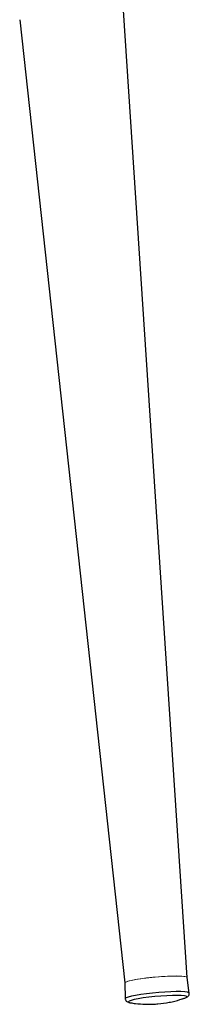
# Model space of a CAD drawing. Header units: millimetres. Extents: x 76 to 204, y 91 to 184.
# Tile 13 of 21: x 195.91 to 198.35, y 90.92 to 105.08. Entities that reach past the tile are written whole.
import ezdxf

# ---------------------------------------------------------------- set-up
doc = ezdxf.new("R2010")
doc.units = ezdxf.units.MM

msp = doc.modelspace()

# ---------------------------------------------------------------- linework, layer by layer
at = {"color": 7, "linetype": 'Continuous', "lineweight": 25}
for p, q in [((198.319, 91.305), (197.404, 105.206)), ((195.91, 105.075), (197.422, 91.226)), ((197.422, 91.227), (197.429, 91)), ((198.351, 91.08), (198.319, 91.305)), ((197.498, 90.942), (197.506, 90.94))]:
    msp.add_line(p, q, dxfattribs=at)
at = {"color": 144, "linetype": 'Continuous', "lineweight": 18, "flags": 128}
for points in [[(197.422, 91.226), (197.423, 91.229), (197.437, 91.239), (197.468, 91.251), (197.516, 91.263), (197.579, 91.275), (197.653, 91.287), (197.736, 91.298), (197.825, 91.307), (197.916, 91.315), (198.005, 91.321), (198.088, 91.324), (198.163, 91.326), (198.225, 91.324), (198.273, 91.321), (198.305, 91.315), (198.318, 91.307), (198.319, 91.305)], [(198.319, 91.305), (198.312, 91.312), (198.287, 91.319), (198.245, 91.323), (198.188, 91.325), (198.118, 91.325), (198.037, 91.322), (197.95, 91.317), (197.86, 91.31), (197.77, 91.301), (197.684, 91.291), (197.606, 91.279), (197.538, 91.267), (197.484, 91.255), (197.447, 91.244), (197.426, 91.233), (197.422, 91.227)]]:
    msp.add_lwpolyline(points, dxfattribs=at)
at = {"color": 8, "linetype": 'Continuous', "lineweight": 25, "flags": 128}
for points in [[(198.351, 91.08), (198.346, 91.086), (198.324, 91.093), (198.285, 91.098), (198.231, 91.101), (198.164, 91.101), (198.086, 91.099), (198.001, 91.095), (197.911, 91.088), (197.821, 91.08), (197.733, 91.07), (197.652, 91.059), (197.579, 91.047), (197.519, 91.035), (197.473, 91.023), (197.443, 91.012), (197.43, 91.002), (197.429, 90.999)], [(198.297, 91.013), (198.305, 91.017), (198.315, 91.027), (198.306, 91.035), (198.28, 91.041), (198.236, 91.045), (198.178, 91.047), (198.107, 91.046), (198.027, 91.042), (197.941, 91.037), (197.853, 91.029), (197.767, 91.02), (197.687, 91.01), (197.615, 90.998), (197.556, 90.986), (197.512, 90.975), (197.484, 90.964), (197.474, 90.954), (197.483, 90.946), (197.498, 90.942)]]:
    msp.add_lwpolyline(points, dxfattribs=at)
at = {"color": 7, "linetype": 'Continuous', "lineweight": 25, "flags": 128}
msp.add_lwpolyline([(198.233, 90.994), (198.278, 91.006), (198.297, 91.013)], dxfattribs=at)
at = {"color": 7, "linetype": 'Continuous', "lineweight": 25}
for points, knots in [([(198.288, 91.009), (198.3, 91.014), (198.316, 91.02), (198.338, 91.037), (198.351, 91.056), (198.351, 91.072), (198.351, 91.08)], [0, 0, 0, 0, 0.45698, 0.655338, 0.819915, 1, 1, 1, 1]), ([(197.429, 91), (197.43, 90.995), (197.431, 90.982), (197.444, 90.964), (197.466, 90.95), (197.485, 90.944), (197.499, 90.942), (197.504, 90.941)], [0, 0, 0, 0, 0.098087, 0.286509, 0.484681, 0.822849, 1, 1, 1, 1]), ([(197.504, 90.941), (197.528, 90.937), (197.6, 90.926), (197.709, 90.919), (197.818, 90.919), (197.878, 90.924), (197.9, 90.925)], [0, 0, 0, 0, 0.182439, 0.545602, 0.827866, 1, 1, 1, 1]), ([(197.9, 90.925), (197.954, 90.932), (198.036, 90.941), (198.165, 90.97), (198.24, 90.994), (198.288, 91.009)], [0, 0, 0, 0, 0.408976, 0.619319, 1, 1, 1, 1])]:
    msp.add_open_spline(points, degree=3, knots=knots, dxfattribs=at)

doc.saveas('drawing.dxf')
